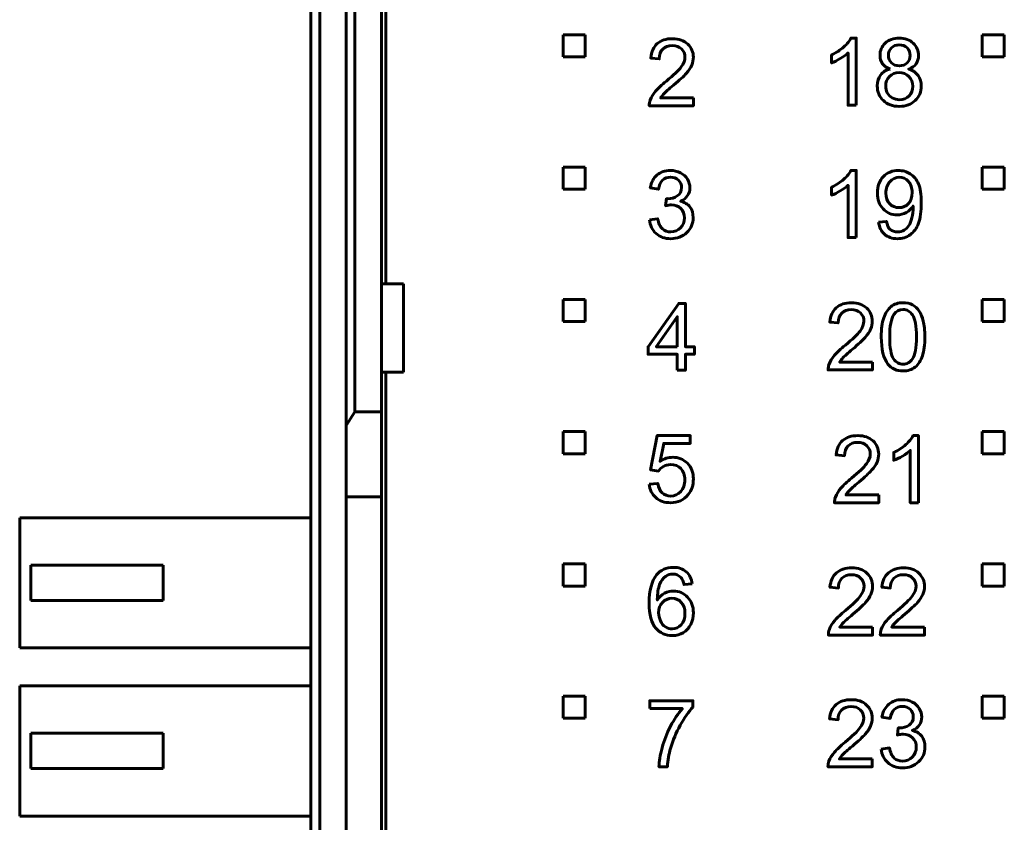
# Model space of a CAD drawing. Header units: millimetres. Extents: x -13 to 39, y -19 to 89.
# Tile 9 of 18: x -13 to 9, y 37 to 55. Entities that reach past the tile are written whole.
import ezdxf

# ---------------------------------------------------------------- set-up
doc = ezdxf.new("R2010")
doc.units = ezdxf.units.MM
doc.linetypes.add('K5LT32793', pattern=[0])

msp = doc.modelspace()

# ---------------------------------------------------------------- linework, layer by layer
at = {"color": 150, "linetype": 'K5LT32793', "lineweight": 60, "true_color": 0x0080ff}
for p, q in [((-4.561, 71.638), (-4.561, 49.238)), ((-5.261, 46.338), (-5.261, 66.558)), ((-4.661, 49.238), (-4.661, 66.558)), ((-5.461, 66.302), (-5.461, 46.03)), ((-6.261, 61.118), (-6.261, 8.557)), ((-6.061, 8.557), (-6.061, 61.118)), ((-0.541, 54.888), (-0.041, 54.888)), ((-0.541, 54.388), (-0.541, 54.888)), ((-0.041, 54.888), (-0.041, 54.388)), ((8.959, 54.888), (9.459, 54.888)), ((8.959, 54.388), (8.959, 54.888)), ((9.459, 54.888), (9.459, 54.388)), ((-0.041, 54.388), (-0.541, 54.388)), ((9.459, 54.388), (8.959, 54.388)), ((-0.541, 51.388), (-0.541, 51.888)), ((-0.541, 51.888), (-0.041, 51.888)), ((-0.041, 51.888), (-0.041, 51.388)), ((8.959, 51.388), (8.959, 51.888)), ((8.959, 51.888), (9.459, 51.888)), ((9.459, 51.888), (9.459, 51.388)), ((-0.041, 51.388), (-0.541, 51.388)), ((9.459, 51.388), (8.959, 51.388)), ((-4.661, 47.238), (-4.661, 49.238)), ((-4.161, 49.238), (-4.661, 49.238)), ((-4.161, 47.238), (-4.161, 49.238)), ((-0.541, 48.388), (-0.541, 48.888)), ((-0.541, 48.888), (-0.041, 48.888)), ((-0.041, 48.888), (-0.041, 48.388)), ((8.959, 48.388), (8.959, 48.888)), ((8.959, 48.888), (9.459, 48.888)), ((9.459, 48.888), (9.459, 48.388)), ((-0.041, 48.388), (-0.541, 48.388)), ((9.459, 48.388), (8.959, 48.388)), ((-4.661, 47.238), (-4.661, 46.338)), ((-4.661, 47.238), (-4.161, 47.238)), ((-4.561, 22.438), (-4.561, 47.238)), ((-5.461, 46.03), (-5.261, 46.338)), ((-5.261, 46.338), (-4.661, 46.338)), ((-4.661, 46.338), (-4.661, 44.413)), ((-5.461, 44.413), (-5.461, 46.03)), ((-0.541, 45.888), (-0.041, 45.888)), ((-0.541, 45.388), (-0.541, 45.888)), ((-0.041, 45.888), (-0.041, 45.388)), ((8.959, 45.888), (9.459, 45.888)), ((8.959, 45.388), (8.959, 45.888)), ((9.459, 45.888), (9.459, 45.388)), ((-0.041, 45.388), (-0.541, 45.388)), ((9.459, 45.388), (8.959, 45.388)), ((-5.461, 44.413), (-4.661, 44.413)), ((-5.461, 25.262), (-5.461, 44.413)), ((-4.661, 44.413), (-4.661, 25.262)), ((-6.261, 43.933), (-12.861, 43.933)), ((-12.861, 43.933), (-12.861, 40.983)), ((-12.611, 42.058), (-12.611, 42.858)), ((-9.611, 42.858), (-12.611, 42.858)), ((-9.611, 42.058), (-9.611, 42.858)), ((-0.541, 42.888), (-0.041, 42.888)), ((-0.541, 42.388), (-0.541, 42.888)), ((-0.041, 42.888), (-0.041, 42.388)), ((8.959, 42.888), (9.459, 42.888)), ((8.959, 42.388), (8.959, 42.888)), ((9.459, 42.888), (9.459, 42.388)), ((-0.041, 42.388), (-0.541, 42.388)), ((9.459, 42.388), (8.959, 42.388)), ((-12.611, 42.058), (-9.611, 42.058)), ((-12.861, 40.983), (-6.261, 40.983)), ((-6.261, 40.123), (-12.861, 40.123)), ((-12.861, 40.123), (-12.861, 37.173)), ((-0.541, 39.888), (-0.041, 39.888)), ((-0.541, 39.388), (-0.541, 39.888)), ((-0.041, 39.888), (-0.041, 39.388)), ((8.959, 39.888), (9.459, 39.888)), ((8.959, 39.388), (8.959, 39.888)), ((9.459, 39.888), (9.459, 39.388)), ((-0.041, 39.388), (-0.541, 39.388)), ((9.459, 39.388), (8.959, 39.388)), ((-9.611, 39.048), (-12.611, 39.048)), ((-12.611, 38.248), (-12.611, 39.048)), ((-9.611, 38.248), (-9.611, 39.048)), ((-12.611, 38.248), (-9.611, 38.248)), ((-12.861, 37.173), (-6.261, 37.173))]:
    msp.add_line(p, q, dxfattribs=at)
for points, knots in [([(2.412, 53.454), (2.412, 53.454), (2.412, 53.277), (2.412, 53.277), (1.409, 53.277), (1.409, 53.277), (1.407, 53.321), (1.415, 53.364), (1.431, 53.406), (1.456, 53.474), (1.498, 53.542), (1.611, 53.674), (1.692, 53.75), (1.798, 53.836), (1.962, 53.971), (2.073, 54.078), (2.132, 54.157), (2.19, 54.236), (2.22, 54.311), (2.22, 54.382), (2.22, 54.455), (2.193, 54.517), (2.14, 54.568), (2.087, 54.619), (2.018, 54.644), (1.933, 54.644), (1.843, 54.644), (1.771, 54.617), (1.717, 54.564), (1.663, 54.51), (1.636, 54.436), (1.635, 54.341), (1.635, 54.341), (1.445, 54.36), (1.445, 54.36), (1.458, 54.503), (1.507, 54.612), (1.593, 54.686), (1.678, 54.761), (1.793, 54.799), (1.937, 54.799), (2.083, 54.799), (2.198, 54.758), (2.283, 54.678), (2.368, 54.597), (2.41, 54.497), (2.41, 54.377), (2.41, 54.317), (2.398, 54.257), (2.373, 54.198), (2.348, 54.14), (2.307, 54.078), (2.249, 54.013), (2.191, 53.948), (2.096, 53.859), (1.962, 53.746), (1.851, 53.652), (1.779, 53.589), (1.747, 53.555), (1.715, 53.522), (1.689, 53.488), (1.668, 53.454), (1.668, 53.454), (2.412, 53.454), (2.412, 53.454)], [0, 0, 0, 0, 0.045455, 0.045455, 0.090909, 0.090909, 0.090909, 0.136364, 0.136364, 0.136364, 0.181818, 0.181818, 0.227273, 0.227273, 0.227273, 0.272727, 0.272727, 0.272727, 0.318182, 0.318182, 0.318182, 0.363636, 0.363636, 0.363636, 0.409091, 0.409091, 0.409091, 0.454545, 0.454545, 0.454545, 0.5, 0.5, 0.5, 0.545455, 0.545455, 0.545455, 0.590909, 0.590909, 0.590909, 0.636364, 0.636364, 0.636364, 0.681818, 0.681818, 0.681818, 0.727273, 0.727273, 0.727273, 0.772727, 0.772727, 0.772727, 0.818182, 0.818182, 0.818182, 0.863636, 0.863636, 0.863636, 0.909091, 0.909091, 0.909091, 0.954545, 0.954545, 0.954545, 1, 1, 1, 1]), ([(6.103, 53.289), (6.103, 53.289), (5.917, 53.289), (5.917, 53.289), (5.917, 54.475), (5.917, 54.475), (5.872, 54.432), (5.813, 54.39), (5.74, 54.347), (5.668, 54.304), (5.602, 54.272), (5.544, 54.251), (5.544, 54.251), (5.544, 54.431), (5.544, 54.431), (5.648, 54.48), (5.739, 54.539), (5.817, 54.609), (5.895, 54.678), (5.95, 54.746), (5.983, 54.811), (5.983, 54.811), (6.103, 54.811), (6.103, 54.811), (6.103, 53.289), (6.103, 53.289)], [0, 0, 0, 0, 0.111111, 0.111111, 0.222222, 0.222222, 0.222222, 0.333333, 0.333333, 0.333333, 0.444444, 0.444444, 0.444444, 0.555556, 0.555556, 0.555556, 0.666667, 0.666667, 0.666667, 0.777778, 0.777778, 0.777778, 0.888889, 0.888889, 1, 1, 1, 1]), ([(6.868, 54.111), (6.791, 54.139), (6.734, 54.18), (6.697, 54.232), (6.66, 54.285), (6.641, 54.347), (6.641, 54.42), (6.641, 54.531), (6.68, 54.623), (6.759, 54.698), (6.839, 54.774), (6.944, 54.811), (7.075, 54.811), (7.207, 54.811), (7.314, 54.773), (7.394, 54.696), (7.475, 54.619), (7.515, 54.526), (7.515, 54.415), (7.515, 54.345), (7.497, 54.283), (7.46, 54.232), (7.423, 54.179), (7.368, 54.139), (7.292, 54.111), (7.385, 54.081), (7.455, 54.032), (7.504, 53.964), (7.552, 53.897), (7.576, 53.816), (7.576, 53.723), (7.576, 53.593), (7.531, 53.484), (7.439, 53.396), (7.347, 53.308), (7.227, 53.264), (7.078, 53.264), (6.929, 53.264), (6.808, 53.308), (6.717, 53.397), (6.625, 53.485), (6.579, 53.596), (6.579, 53.728), (6.579, 53.826), (6.604, 53.909), (6.655, 53.975), (6.705, 54.042), (6.776, 54.087), (6.868, 54.111)], [0, 0, 0, 0, 0.0625, 0.0625, 0.0625, 0.125, 0.125, 0.125, 0.1875, 0.1875, 0.1875, 0.25, 0.25, 0.25, 0.3125, 0.3125, 0.3125, 0.375, 0.375, 0.375, 0.4375, 0.4375, 0.4375, 0.5, 0.5, 0.5, 0.5625, 0.5625, 0.5625, 0.625, 0.625, 0.625, 0.6875, 0.6875, 0.6875, 0.75, 0.75, 0.75, 0.8125, 0.8125, 0.8125, 0.875, 0.875, 0.875, 0.9375, 0.9375, 0.9375, 1, 1, 1, 1]), ([(6.831, 54.427), (6.831, 54.355), (6.854, 54.297), (6.9, 54.251), (6.946, 54.206), (7.006, 54.183), (7.08, 54.183), (7.152, 54.183), (7.211, 54.205), (7.256, 54.25), (7.302, 54.295), (7.325, 54.351), (7.325, 54.416), (7.325, 54.485), (7.301, 54.542), (7.254, 54.589), (7.208, 54.636), (7.149, 54.659), (7.078, 54.659), (7.006, 54.659), (6.947, 54.636), (6.901, 54.59), (6.855, 54.545), (6.831, 54.491), (6.831, 54.427)], [0, 0, 0, 0, 0.125, 0.125, 0.125, 0.25, 0.25, 0.25, 0.375, 0.375, 0.375, 0.5, 0.5, 0.5, 0.625, 0.625, 0.625, 0.75, 0.75, 0.75, 0.875, 0.875, 0.875, 1, 1, 1, 1]), ([(6.77, 53.726), (6.77, 53.673), (6.782, 53.622), (6.807, 53.572), (6.832, 53.523), (6.869, 53.484), (6.919, 53.457), (6.969, 53.43), (7.023, 53.416), (7.079, 53.416), (7.169, 53.416), (7.242, 53.445), (7.3, 53.502), (7.357, 53.559), (7.386, 53.632), (7.386, 53.72), (7.386, 53.81), (7.356, 53.884), (7.297, 53.942), (7.238, 54.001), (7.163, 54.03), (7.073, 54.03), (6.985, 54.03), (6.913, 54.001), (6.856, 53.943), (6.799, 53.886), (6.77, 53.813), (6.77, 53.726)], [0, 0, 0, 0, 0.111111, 0.111111, 0.111111, 0.222222, 0.222222, 0.222222, 0.333333, 0.333333, 0.333333, 0.444444, 0.444444, 0.444444, 0.555556, 0.555556, 0.555556, 0.666667, 0.666667, 0.666667, 0.777778, 0.777778, 0.777778, 0.888889, 0.888889, 0.888889, 1, 1, 1, 1]), ([(1.413, 50.692), (1.413, 50.692), (1.6, 50.717), (1.6, 50.717), (1.621, 50.611), (1.657, 50.535), (1.708, 50.488), (1.76, 50.442), (1.822, 50.418), (1.897, 50.418), (1.985, 50.418), (2.059, 50.449), (2.119, 50.509), (2.179, 50.57), (2.209, 50.645), (2.209, 50.735), (2.209, 50.82), (2.181, 50.891), (2.125, 50.947), (2.07, 51.002), (1.999, 51.03), (1.912, 51.03), (1.877, 51.03), (1.833, 51.023), (1.781, 51.009), (1.781, 51.009), (1.802, 51.172), (1.802, 51.172), (1.814, 51.171), (1.824, 51.17), (1.831, 51.17), (1.911, 51.17), (1.982, 51.191), (2.046, 51.232), (2.11, 51.273), (2.142, 51.337), (2.142, 51.422), (2.142, 51.491), (2.118, 51.547), (2.072, 51.592), (2.026, 51.637), (1.966, 51.659), (1.893, 51.659), (1.821, 51.659), (1.76, 51.636), (1.712, 51.59), (1.664, 51.544), (1.633, 51.475), (1.619, 51.384), (1.619, 51.384), (1.433, 51.418), (1.433, 51.418), (1.455, 51.542), (1.507, 51.639), (1.588, 51.708), (1.668, 51.777), (1.769, 51.811), (1.889, 51.811), (1.971, 51.811), (2.047, 51.794), (2.117, 51.758), (2.187, 51.723), (2.24, 51.674), (2.277, 51.613), (2.314, 51.552), (2.332, 51.487), (2.332, 51.418), (2.332, 51.353), (2.314, 51.294), (2.28, 51.24), (2.244, 51.186), (2.192, 51.144), (2.123, 51.112), (2.213, 51.092), (2.282, 51.049), (2.332, 50.983), (2.381, 50.918), (2.406, 50.837), (2.406, 50.739), (2.406, 50.607), (2.358, 50.494), (2.262, 50.402), (2.165, 50.31), (2.043, 50.264), (1.895, 50.264), (1.762, 50.264), (1.652, 50.304), (1.564, 50.383), (1.476, 50.463), (1.426, 50.565), (1.413, 50.692)], [0, 0, 0, 0, 0.033333, 0.033333, 0.033333, 0.066667, 0.066667, 0.066667, 0.1, 0.1, 0.1, 0.133333, 0.133333, 0.133333, 0.166667, 0.166667, 0.166667, 0.2, 0.2, 0.2, 0.233333, 0.233333, 0.233333, 0.266667, 0.266667, 0.266667, 0.3, 0.3, 0.3, 0.333333, 0.333333, 0.333333, 0.366667, 0.366667, 0.366667, 0.4, 0.4, 0.4, 0.433333, 0.433333, 0.433333, 0.466667, 0.466667, 0.466667, 0.5, 0.5, 0.5, 0.533333, 0.533333, 0.533333, 0.566667, 0.566667, 0.566667, 0.6, 0.6, 0.6, 0.633333, 0.633333, 0.633333, 0.666667, 0.666667, 0.666667, 0.7, 0.7, 0.7, 0.733333, 0.733333, 0.733333, 0.766667, 0.766667, 0.766667, 0.8, 0.8, 0.8, 0.833333, 0.833333, 0.833333, 0.866667, 0.866667, 0.866667, 0.9, 0.9, 0.9, 0.933333, 0.933333, 0.933333, 0.966667, 0.966667, 0.966667, 1, 1, 1, 1]), ([(6.103, 50.289), (6.103, 50.289), (5.917, 50.289), (5.917, 50.289), (5.917, 51.476), (5.917, 51.476), (5.872, 51.432), (5.813, 51.39), (5.74, 51.347), (5.668, 51.304), (5.602, 51.272), (5.544, 51.251), (5.544, 51.251), (5.544, 51.431), (5.544, 51.431), (5.648, 51.48), (5.739, 51.539), (5.817, 51.609), (5.895, 51.678), (5.95, 51.746), (5.983, 51.811), (5.983, 51.811), (6.103, 51.811), (6.103, 51.811), (6.103, 50.289), (6.103, 50.289)], [0, 0, 0, 0, 0.111111, 0.111111, 0.222222, 0.222222, 0.222222, 0.333333, 0.333333, 0.333333, 0.444444, 0.444444, 0.444444, 0.555556, 0.555556, 0.555556, 0.666667, 0.666667, 0.666667, 0.777778, 0.777778, 0.777778, 0.888889, 0.888889, 1, 1, 1, 1]), ([(6.609, 50.641), (6.609, 50.641), (6.787, 50.656), (6.787, 50.656), (6.802, 50.572), (6.831, 50.511), (6.916, 50.436), (6.971, 50.416), (7.038, 50.416), (7.095, 50.416), (7.145, 50.43), (7.189, 50.456), (7.232, 50.482), (7.267, 50.517), (7.295, 50.561), (7.322, 50.605), (7.345, 50.664), (7.382, 50.813), (7.391, 50.889), (7.391, 50.966), (7.391, 50.974), (7.391, 50.987), (7.39, 51.003), (7.353, 50.944), (7.302, 50.896), (7.238, 50.859), (7.174, 50.822), (7.104, 50.804), (7.029, 50.804), (6.904, 50.804), (6.798, 50.849), (6.711, 50.94), (6.625, 51.031), (6.582, 51.151), (6.582, 51.3), (6.582, 51.454), (6.627, 51.577), (6.717, 51.671), (6.808, 51.764), (6.921, 51.811), (7.057, 51.811), (7.156, 51.811), (7.245, 51.785), (7.327, 51.732), (7.409, 51.679), (7.471, 51.603), (7.513, 51.505), (7.555, 51.407), (7.576, 51.265), (7.576, 51.079), (7.576, 50.885), (7.556, 50.731), (7.514, 50.616), (7.472, 50.501), (7.409, 50.414), (7.326, 50.354), (7.243, 50.294), (7.146, 50.264), (7.035, 50.264), (6.916, 50.264), (6.819, 50.297), (6.744, 50.363), (6.669, 50.429), (6.624, 50.522), (6.609, 50.641)], [0, 0, 0, 0, 0.045455, 0.045455, 0.045455, 0.090909, 0.090909, 0.136364, 0.136364, 0.136364, 0.181818, 0.181818, 0.181818, 0.227273, 0.227273, 0.227273, 0.272727, 0.272727, 0.318182, 0.318182, 0.318182, 0.363636, 0.363636, 0.363636, 0.409091, 0.409091, 0.409091, 0.454545, 0.454545, 0.454545, 0.5, 0.5, 0.5, 0.545455, 0.545455, 0.545455, 0.590909, 0.590909, 0.590909, 0.636364, 0.636364, 0.636364, 0.681818, 0.681818, 0.681818, 0.727273, 0.727273, 0.727273, 0.772727, 0.772727, 0.772727, 0.818182, 0.818182, 0.818182, 0.863636, 0.863636, 0.863636, 0.909091, 0.909091, 0.909091, 0.954545, 0.954545, 0.954545, 1, 1, 1, 1]), ([(7.369, 51.309), (7.369, 51.416), (7.341, 51.501), (7.284, 51.563), (7.228, 51.625), (7.16, 51.657), (7.079, 51.657), (6.996, 51.657), (6.924, 51.623), (6.863, 51.556), (6.802, 51.489), (6.772, 51.401), (6.772, 51.294), (6.772, 51.198), (6.801, 51.119), (6.858, 51.059), (6.916, 50.999), (6.988, 50.969), (7.074, 50.969), (7.16, 50.969), (7.231, 50.999), (7.286, 51.059), (7.341, 51.119), (7.369, 51.203), (7.369, 51.309)], [0, 0, 0, 0, 0.125, 0.125, 0.125, 0.25, 0.25, 0.25, 0.375, 0.375, 0.375, 0.5, 0.5, 0.5, 0.625, 0.625, 0.625, 0.75, 0.75, 0.75, 0.875, 0.875, 0.875, 1, 1, 1, 1]), ([(2.043, 47.28), (2.043, 47.28), (2.043, 47.642), (2.043, 47.642), (1.385, 47.642), (1.385, 47.642), (1.385, 47.813), (1.385, 47.813), (2.077, 48.795), (2.077, 48.795), (2.229, 48.795), (2.229, 48.795), (2.229, 47.813), (2.229, 47.813), (2.435, 47.813), (2.435, 47.813), (2.435, 47.642), (2.435, 47.642), (2.229, 47.642), (2.229, 47.642), (2.229, 47.28), (2.229, 47.28), (2.043, 47.28), (2.043, 47.28)], [0, 0, 0, 0, 0.090909, 0.090909, 0.181818, 0.181818, 0.272727, 0.272727, 0.363636, 0.363636, 0.454545, 0.454545, 0.545455, 0.545455, 0.636364, 0.636364, 0.727273, 0.727273, 0.818182, 0.818182, 0.909091, 0.909091, 1, 1, 1, 1]), ([(6.469, 47.467), (6.469, 47.467), (6.469, 47.289), (6.469, 47.289), (5.465, 47.289), (5.465, 47.289), (5.464, 47.334), (5.471, 47.377), (5.487, 47.419), (5.513, 47.487), (5.554, 47.554), (5.668, 47.686), (5.749, 47.763), (5.855, 47.849), (6.019, 47.984), (6.13, 48.091), (6.188, 48.17), (6.247, 48.249), (6.276, 48.324), (6.276, 48.394), (6.276, 48.468), (6.25, 48.53), (6.197, 48.581), (6.144, 48.631), (6.075, 48.657), (5.99, 48.657), (5.9, 48.657), (5.828, 48.63), (5.774, 48.576), (5.72, 48.523), (5.693, 48.449), (5.692, 48.354), (5.692, 48.354), (5.501, 48.373), (5.501, 48.373), (5.514, 48.516), (5.564, 48.624), (5.649, 48.699), (5.735, 48.774), (5.85, 48.811), (5.994, 48.811), (6.139, 48.811), (6.255, 48.771), (6.339, 48.69), (6.424, 48.61), (6.467, 48.509), (6.467, 48.39), (6.467, 48.329), (6.454, 48.27), (6.429, 48.211), (6.405, 48.152), (6.363, 48.091), (6.306, 48.026), (6.248, 47.961), (6.152, 47.872), (6.019, 47.759), (5.907, 47.665), (5.835, 47.602), (5.803, 47.568), (5.772, 47.535), (5.746, 47.501), (5.725, 47.467), (5.725, 47.467), (6.469, 47.467), (6.469, 47.467)], [0, 0, 0, 0, 0.045455, 0.045455, 0.090909, 0.090909, 0.090909, 0.136364, 0.136364, 0.136364, 0.181818, 0.181818, 0.227273, 0.227273, 0.227273, 0.272727, 0.272727, 0.272727, 0.318182, 0.318182, 0.318182, 0.363636, 0.363636, 0.363636, 0.409091, 0.409091, 0.409091, 0.454545, 0.454545, 0.454545, 0.5, 0.5, 0.5, 0.545455, 0.545455, 0.545455, 0.590909, 0.590909, 0.590909, 0.636364, 0.636364, 0.636364, 0.681818, 0.681818, 0.681818, 0.727273, 0.727273, 0.727273, 0.772727, 0.772727, 0.772727, 0.818182, 0.818182, 0.818182, 0.863636, 0.863636, 0.863636, 0.909091, 0.909091, 0.909091, 0.954545, 0.954545, 0.954545, 1, 1, 1, 1]), ([(6.67, 48.037), (6.67, 48.216), (6.688, 48.361), (6.725, 48.47), (6.762, 48.58), (6.817, 48.664), (6.89, 48.723), (6.962, 48.782), (7.053, 48.811), (7.163, 48.811), (7.244, 48.811), (7.316, 48.795), (7.377, 48.762), (7.439, 48.73), (7.49, 48.682), (7.529, 48.621), (7.569, 48.559), (7.6, 48.484), (7.622, 48.395), (7.645, 48.307), (7.657, 48.187), (7.657, 48.037), (7.657, 47.86), (7.638, 47.716), (7.602, 47.606), (7.566, 47.497), (7.511, 47.412), (7.438, 47.353), (7.366, 47.294), (7.274, 47.264), (7.163, 47.264), (7.018, 47.264), (6.903, 47.316), (6.82, 47.42), (6.72, 47.547), (6.67, 47.753), (6.67, 48.037)], [0, 0, 0, 0, 0.083333, 0.083333, 0.083333, 0.166667, 0.166667, 0.166667, 0.25, 0.25, 0.25, 0.333333, 0.333333, 0.333333, 0.416667, 0.416667, 0.416667, 0.5, 0.5, 0.5, 0.583333, 0.583333, 0.583333, 0.666667, 0.666667, 0.666667, 0.75, 0.75, 0.75, 0.833333, 0.833333, 0.833333, 0.916667, 0.916667, 0.916667, 1, 1, 1, 1]), ([(2.043, 47.813), (2.043, 47.813), (2.043, 48.495), (2.043, 48.495), (1.568, 47.813), (1.568, 47.813), (2.043, 47.813), (2.043, 47.813)], [0, 0, 0, 0, 0.333333, 0.333333, 0.666667, 0.666667, 1, 1, 1, 1]), ([(6.861, 48.037), (6.861, 47.787), (6.89, 47.621), (6.948, 47.54), (7.006, 47.457), (7.078, 47.416), (7.249, 47.416), (7.321, 47.458), (7.379, 47.54), (7.437, 47.622), (7.466, 47.788), (7.466, 48.037), (7.466, 48.286), (7.437, 48.452), (7.379, 48.534), (7.321, 48.616), (7.248, 48.657), (7.161, 48.657), (7.076, 48.657), (7.007, 48.621), (6.956, 48.548), (6.892, 48.456), (6.861, 48.285), (6.861, 48.037)], [0, 0, 0, 0, 0.125, 0.125, 0.125, 0.25, 0.25, 0.375, 0.375, 0.375, 0.5, 0.5, 0.5, 0.625, 0.625, 0.625, 0.75, 0.75, 0.75, 0.875, 0.875, 0.875, 1, 1, 1, 1]), ([(1.408, 44.7), (1.408, 44.7), (1.603, 44.715), (1.603, 44.715), (1.617, 44.62), (1.651, 44.549), (1.703, 44.501), (1.755, 44.453), (1.819, 44.429), (1.894, 44.429), (1.985, 44.429), (2.061, 44.463), (2.123, 44.53), (2.184, 44.598), (2.215, 44.688), (2.215, 44.799), (2.215, 44.905), (2.185, 44.989), (2.126, 45.05), (2.068, 45.112), (1.99, 45.142), (1.893, 45.142), (1.832, 45.142), (1.778, 45.129), (1.73, 45.101), (1.683, 45.074), (1.645, 45.038), (1.618, 44.994), (1.618, 44.994), (1.442, 45.02), (1.442, 45.02), (1.588, 45.799), (1.588, 45.799), (2.339, 45.799), (2.339, 45.799), (2.339, 45.621), (2.339, 45.621), (1.737, 45.621), (1.737, 45.621), (1.656, 45.212), (1.656, 45.212), (1.746, 45.276), (1.842, 45.307), (1.941, 45.307), (2.073, 45.307), (2.185, 45.262), (2.275, 45.17), (2.366, 45.078), (2.411, 44.96), (2.411, 44.816), (2.411, 44.679), (2.372, 44.561), (2.292, 44.461), (2.195, 44.338), (2.062, 44.277), (1.894, 44.277), (1.757, 44.277), (1.645, 44.315), (1.557, 44.393), (1.47, 44.47), (1.42, 44.572), (1.408, 44.7)], [0, 0, 0, 0, 0.045455, 0.045455, 0.045455, 0.090909, 0.090909, 0.090909, 0.136364, 0.136364, 0.136364, 0.181818, 0.181818, 0.181818, 0.227273, 0.227273, 0.227273, 0.272727, 0.272727, 0.272727, 0.318182, 0.318182, 0.318182, 0.363636, 0.363636, 0.363636, 0.409091, 0.409091, 0.409091, 0.454545, 0.454545, 0.5, 0.5, 0.545455, 0.545455, 0.590909, 0.590909, 0.636364, 0.636364, 0.681818, 0.681818, 0.681818, 0.727273, 0.727273, 0.727273, 0.772727, 0.772727, 0.772727, 0.818182, 0.818182, 0.818182, 0.863636, 0.863636, 0.863636, 0.909091, 0.909091, 0.909091, 0.954545, 0.954545, 0.954545, 1, 1, 1, 1]), ([(6.613, 44.455), (6.613, 44.455), (6.613, 44.277), (6.613, 44.277), (5.609, 44.277), (5.609, 44.277), (5.608, 44.322), (5.615, 44.365), (5.631, 44.406), (5.657, 44.474), (5.698, 44.542), (5.812, 44.674), (5.893, 44.75), (5.998, 44.836), (6.162, 44.971), (6.274, 45.078), (6.332, 45.157), (6.391, 45.236), (6.42, 45.311), (6.42, 45.382), (6.42, 45.455), (6.394, 45.517), (6.341, 45.568), (6.288, 45.619), (6.219, 45.644), (6.134, 45.644), (6.044, 45.644), (5.972, 45.617), (5.918, 45.564), (5.864, 45.51), (5.837, 45.436), (5.836, 45.341), (5.836, 45.341), (5.645, 45.361), (5.645, 45.361), (5.658, 45.503), (5.708, 45.612), (5.793, 45.686), (5.879, 45.761), (5.994, 45.799), (6.138, 45.799), (6.283, 45.799), (6.399, 45.758), (6.483, 45.678), (6.568, 45.597), (6.611, 45.497), (6.611, 45.377), (6.611, 45.317), (6.598, 45.257), (6.573, 45.199), (6.548, 45.14), (6.507, 45.078), (6.45, 45.013), (6.392, 44.948), (6.296, 44.859), (6.163, 44.746), (6.051, 44.652), (5.979, 44.589), (5.947, 44.555), (5.916, 44.522), (5.889, 44.488), (5.869, 44.455), (5.869, 44.455), (6.613, 44.455), (6.613, 44.455)], [0, 0, 0, 0, 0.045455, 0.045455, 0.090909, 0.090909, 0.090909, 0.136364, 0.136364, 0.136364, 0.181818, 0.181818, 0.227273, 0.227273, 0.227273, 0.272727, 0.272727, 0.272727, 0.318182, 0.318182, 0.318182, 0.363636, 0.363636, 0.363636, 0.409091, 0.409091, 0.409091, 0.454545, 0.454545, 0.454545, 0.5, 0.5, 0.5, 0.545455, 0.545455, 0.545455, 0.590909, 0.590909, 0.590909, 0.636364, 0.636364, 0.636364, 0.681818, 0.681818, 0.681818, 0.727273, 0.727273, 0.727273, 0.772727, 0.772727, 0.772727, 0.818182, 0.818182, 0.818182, 0.863636, 0.863636, 0.863636, 0.909091, 0.909091, 0.909091, 0.954545, 0.954545, 0.954545, 1, 1, 1, 1]), ([(7.513, 44.277), (7.513, 44.277), (7.326, 44.277), (7.326, 44.277), (7.326, 45.463), (7.326, 45.463), (7.281, 45.42), (7.223, 45.377), (7.15, 45.334), (7.077, 45.292), (7.012, 45.26), (6.954, 45.238), (6.954, 45.238), (6.954, 45.418), (6.954, 45.418), (7.058, 45.467), (7.149, 45.526), (7.227, 45.596), (7.305, 45.666), (7.36, 45.733), (7.393, 45.799), (7.393, 45.799), (7.513, 45.799), (7.513, 45.799), (7.513, 44.277), (7.513, 44.277)], [0, 0, 0, 0, 0.111111, 0.111111, 0.222222, 0.222222, 0.222222, 0.333333, 0.333333, 0.333333, 0.444444, 0.444444, 0.444444, 0.555556, 0.555556, 0.555556, 0.666667, 0.666667, 0.666667, 0.777778, 0.777778, 0.777778, 0.888889, 0.888889, 1, 1, 1, 1]), ([(2.385, 42.434), (2.385, 42.434), (2.201, 42.42), (2.201, 42.42), (2.184, 42.493), (2.161, 42.546), (2.13, 42.579), (2.079, 42.632), (2.017, 42.659), (1.943, 42.659), (1.883, 42.659), (1.83, 42.642), (1.785, 42.609), (1.726, 42.566), (1.68, 42.504), (1.646, 42.422), (1.612, 42.34), (1.595, 42.224), (1.593, 42.072), (1.638, 42.14), (1.693, 42.191), (1.758, 42.224), (1.823, 42.257), (1.891, 42.274), (1.962, 42.274), (2.086, 42.274), (2.192, 42.228), (2.28, 42.136), (2.367, 42.045), (2.41, 41.927), (2.41, 41.782), (2.41, 41.687), (2.39, 41.599), (2.349, 41.517), (2.308, 41.435), (2.252, 41.373), (2.18, 41.329), (2.108, 41.286), (2.027, 41.264), (1.936, 41.264), (1.781, 41.264), (1.654, 41.321), (1.556, 41.435), (1.458, 41.549), (1.409, 41.737), (1.409, 41.999), (1.409, 42.292), (1.464, 42.505), (1.572, 42.638), (1.666, 42.753), (1.794, 42.811), (1.954, 42.811), (2.073, 42.811), (2.172, 42.778), (2.324, 42.644), (2.37, 42.552), (2.385, 42.434)], [0, 0, 0, 0, 0.052632, 0.052632, 0.052632, 0.105263, 0.105263, 0.105263, 0.157895, 0.157895, 0.157895, 0.210526, 0.210526, 0.210526, 0.263158, 0.263158, 0.263158, 0.315789, 0.315789, 0.315789, 0.368421, 0.368421, 0.368421, 0.421053, 0.421053, 0.421053, 0.473684, 0.473684, 0.473684, 0.526316, 0.526316, 0.526316, 0.578947, 0.578947, 0.578947, 0.631579, 0.631579, 0.631579, 0.684211, 0.684211, 0.684211, 0.736842, 0.736842, 0.736842, 0.789474, 0.789474, 0.789474, 0.842105, 0.842105, 0.842105, 0.894737, 0.894737, 0.894737, 0.947368, 0.947368, 1, 1, 1, 1]), ([(6.474, 41.455), (6.474, 41.455), (6.474, 41.277), (6.474, 41.277), (5.471, 41.277), (5.471, 41.277), (5.469, 41.322), (5.477, 41.365), (5.493, 41.406), (5.518, 41.474), (5.56, 41.542), (5.673, 41.674), (5.754, 41.75), (5.86, 41.836), (6.024, 41.971), (6.135, 42.078), (6.194, 42.157), (6.252, 42.236), (6.281, 42.311), (6.281, 42.382), (6.281, 42.455), (6.255, 42.517), (6.202, 42.568), (6.149, 42.619), (6.08, 42.644), (5.995, 42.644), (5.905, 42.644), (5.833, 42.617), (5.779, 42.564), (5.725, 42.51), (5.698, 42.436), (5.697, 42.341), (5.697, 42.341), (5.507, 42.361), (5.507, 42.361), (5.52, 42.503), (5.569, 42.612), (5.655, 42.686), (5.74, 42.761), (5.855, 42.799), (5.999, 42.799), (6.145, 42.799), (6.26, 42.758), (6.345, 42.678), (6.43, 42.597), (6.472, 42.497), (6.472, 42.377), (6.472, 42.317), (6.46, 42.257), (6.435, 42.199), (6.41, 42.14), (6.369, 42.078), (6.311, 42.013), (6.253, 41.948), (6.158, 41.859), (6.024, 41.746), (5.912, 41.652), (5.84, 41.589), (5.809, 41.555), (5.777, 41.522), (5.751, 41.488), (5.73, 41.455), (5.73, 41.455), (6.474, 41.455), (6.474, 41.455)], [0, 0, 0, 0, 0.045455, 0.045455, 0.090909, 0.090909, 0.090909, 0.136364, 0.136364, 0.136364, 0.181818, 0.181818, 0.227273, 0.227273, 0.227273, 0.272727, 0.272727, 0.272727, 0.318182, 0.318182, 0.318182, 0.363636, 0.363636, 0.363636, 0.409091, 0.409091, 0.409091, 0.454545, 0.454545, 0.454545, 0.5, 0.5, 0.5, 0.545455, 0.545455, 0.545455, 0.590909, 0.590909, 0.590909, 0.636364, 0.636364, 0.636364, 0.681818, 0.681818, 0.681818, 0.727273, 0.727273, 0.727273, 0.772727, 0.772727, 0.772727, 0.818182, 0.818182, 0.818182, 0.863636, 0.863636, 0.863636, 0.909091, 0.909091, 0.909091, 0.954545, 0.954545, 0.954545, 1, 1, 1, 1]), ([(7.651, 41.455), (7.651, 41.455), (7.651, 41.277), (7.651, 41.277), (6.648, 41.277), (6.648, 41.277), (6.647, 41.322), (6.654, 41.365), (6.67, 41.406), (6.696, 41.474), (6.737, 41.542), (6.85, 41.674), (6.932, 41.75), (7.037, 41.836), (7.201, 41.971), (7.313, 42.078), (7.371, 42.157), (7.429, 42.236), (7.459, 42.311), (7.459, 42.382), (7.459, 42.455), (7.432, 42.517), (7.379, 42.568), (7.326, 42.619), (7.257, 42.644), (7.172, 42.644), (7.082, 42.644), (7.01, 42.617), (6.956, 42.564), (6.902, 42.51), (6.875, 42.436), (6.874, 42.341), (6.874, 42.341), (6.684, 42.361), (6.684, 42.361), (6.697, 42.503), (6.746, 42.612), (6.832, 42.686), (6.917, 42.761), (7.032, 42.799), (7.176, 42.799), (7.322, 42.799), (7.437, 42.758), (7.522, 42.678), (7.607, 42.597), (7.649, 42.497), (7.649, 42.377), (7.649, 42.317), (7.637, 42.257), (7.612, 42.199), (7.587, 42.14), (7.546, 42.078), (7.488, 42.013), (7.43, 41.948), (7.335, 41.859), (7.201, 41.746), (7.09, 41.652), (7.018, 41.589), (6.986, 41.555), (6.954, 41.522), (6.928, 41.488), (6.907, 41.455), (6.907, 41.455), (7.651, 41.455), (7.651, 41.455)], [0, 0, 0, 0, 0.045455, 0.045455, 0.090909, 0.090909, 0.090909, 0.136364, 0.136364, 0.136364, 0.181818, 0.181818, 0.227273, 0.227273, 0.227273, 0.272727, 0.272727, 0.272727, 0.318182, 0.318182, 0.318182, 0.363636, 0.363636, 0.363636, 0.409091, 0.409091, 0.409091, 0.454545, 0.454545, 0.454545, 0.5, 0.5, 0.5, 0.545455, 0.545455, 0.545455, 0.590909, 0.590909, 0.590909, 0.636364, 0.636364, 0.636364, 0.681818, 0.681818, 0.681818, 0.727273, 0.727273, 0.727273, 0.772727, 0.772727, 0.772727, 0.818182, 0.818182, 0.818182, 0.863636, 0.863636, 0.863636, 0.909091, 0.909091, 0.909091, 0.954545, 0.954545, 0.954545, 1, 1, 1, 1]), ([(1.623, 41.78), (1.623, 41.716), (1.637, 41.655), (1.664, 41.596), (1.691, 41.538), (1.729, 41.493), (1.777, 41.463), (1.826, 41.432), (1.878, 41.416), (1.932, 41.416), (2.012, 41.416), (2.079, 41.448), (2.192, 41.575), (2.22, 41.661), (2.22, 41.77), (2.22, 41.875), (2.192, 41.958), (2.081, 42.078), (2.011, 42.109), (1.925, 42.109), (1.841, 42.109), (1.769, 42.078), (1.711, 42.018), (1.652, 41.958), (1.623, 41.878), (1.623, 41.78)], [0, 0, 0, 0, 0.111111, 0.111111, 0.111111, 0.222222, 0.222222, 0.222222, 0.333333, 0.333333, 0.333333, 0.444444, 0.444444, 0.555556, 0.555556, 0.555556, 0.666667, 0.666667, 0.777778, 0.777778, 0.777778, 0.888889, 0.888889, 0.888889, 1, 1, 1, 1]), ([(1.42, 39.608), (1.42, 39.608), (1.42, 39.786), (1.42, 39.786), (2.4, 39.786), (2.4, 39.786), (2.4, 39.642), (2.4, 39.642), (2.303, 39.539), (2.208, 39.403), (2.113, 39.232), (2.018, 39.062), (1.945, 38.887), (1.893, 38.706), (1.856, 38.58), (1.832, 38.44), (1.822, 38.289), (1.822, 38.289), (1.631, 38.289), (1.631, 38.289), (1.634, 38.409), (1.657, 38.553), (1.702, 38.722), (1.746, 38.891), (1.81, 39.054), (1.977, 39.368), (2.066, 39.5), (2.161, 39.608), (2.161, 39.608), (1.42, 39.608), (1.42, 39.608)], [0, 0, 0, 0, 0.090909, 0.090909, 0.181818, 0.181818, 0.272727, 0.272727, 0.272727, 0.363636, 0.363636, 0.363636, 0.454545, 0.454545, 0.454545, 0.545455, 0.545455, 0.545455, 0.636364, 0.636364, 0.636364, 0.727273, 0.727273, 0.727273, 0.818182, 0.818182, 0.909091, 0.909091, 0.909091, 1, 1, 1, 1]), ([(6.466, 38.467), (6.466, 38.467), (6.466, 38.289), (6.466, 38.289), (5.462, 38.289), (5.462, 38.289), (5.461, 38.334), (5.468, 38.377), (5.484, 38.419), (5.51, 38.487), (5.551, 38.554), (5.665, 38.686), (5.746, 38.763), (5.851, 38.849), (6.015, 38.984), (6.127, 39.091), (6.185, 39.17), (6.244, 39.249), (6.273, 39.324), (6.273, 39.394), (6.273, 39.468), (6.246, 39.53), (6.194, 39.581), (6.141, 39.631), (6.071, 39.657), (5.986, 39.657), (5.897, 39.657), (5.825, 39.63), (5.771, 39.576), (5.717, 39.523), (5.689, 39.449), (5.689, 39.354), (5.689, 39.354), (5.498, 39.373), (5.498, 39.373), (5.511, 39.516), (5.561, 39.624), (5.646, 39.699), (5.732, 39.774), (5.846, 39.811), (5.991, 39.811), (6.136, 39.811), (6.251, 39.771), (6.336, 39.69), (6.421, 39.61), (6.463, 39.509), (6.463, 39.39), (6.463, 39.329), (6.451, 39.27), (6.426, 39.211), (6.401, 39.152), (6.36, 39.091), (6.303, 39.026), (6.245, 38.961), (6.149, 38.872), (6.016, 38.759), (5.904, 38.665), (5.832, 38.602), (5.8, 38.568), (5.768, 38.535), (5.742, 38.501), (5.722, 38.467), (5.722, 38.467), (6.466, 38.467), (6.466, 38.467)], [0, 0, 0, 0, 0.045455, 0.045455, 0.090909, 0.090909, 0.090909, 0.136364, 0.136364, 0.136364, 0.181818, 0.181818, 0.227273, 0.227273, 0.227273, 0.272727, 0.272727, 0.272727, 0.318182, 0.318182, 0.318182, 0.363636, 0.363636, 0.363636, 0.409091, 0.409091, 0.409091, 0.454545, 0.454545, 0.454545, 0.5, 0.5, 0.5, 0.545455, 0.545455, 0.545455, 0.590909, 0.590909, 0.590909, 0.636364, 0.636364, 0.636364, 0.681818, 0.681818, 0.681818, 0.727273, 0.727273, 0.727273, 0.772727, 0.772727, 0.772727, 0.818182, 0.818182, 0.818182, 0.863636, 0.863636, 0.863636, 0.909091, 0.909091, 0.909091, 0.954545, 0.954545, 0.954545, 1, 1, 1, 1]), ([(6.667, 38.692), (6.667, 38.692), (6.853, 38.717), (6.853, 38.717), (6.875, 38.611), (6.911, 38.535), (6.962, 38.488), (7.013, 38.442), (7.076, 38.419), (7.15, 38.419), (7.238, 38.419), (7.313, 38.449), (7.373, 38.51), (7.433, 38.57), (7.463, 38.645), (7.463, 38.735), (7.463, 38.82), (7.435, 38.891), (7.379, 38.947), (7.323, 39.002), (7.252, 39.03), (7.166, 39.03), (7.131, 39.03), (7.087, 39.023), (7.034, 39.009), (7.034, 39.009), (7.055, 39.172), (7.055, 39.172), (7.067, 39.171), (7.078, 39.17), (7.085, 39.17), (7.165, 39.17), (7.236, 39.191), (7.3, 39.232), (7.363, 39.273), (7.395, 39.337), (7.395, 39.423), (7.395, 39.491), (7.372, 39.547), (7.326, 39.592), (7.279, 39.637), (7.22, 39.659), (7.147, 39.659), (7.074, 39.659), (7.014, 39.636), (6.965, 39.59), (6.917, 39.544), (6.886, 39.476), (6.872, 39.384), (6.872, 39.384), (6.686, 39.418), (6.686, 39.418), (6.709, 39.543), (6.76, 39.64), (6.841, 39.708), (6.922, 39.777), (7.022, 39.811), (7.142, 39.811), (7.225, 39.811), (7.301, 39.794), (7.37, 39.758), (7.44, 39.723), (7.494, 39.674), (7.53, 39.613), (7.567, 39.552), (7.586, 39.487), (7.586, 39.418), (7.586, 39.353), (7.568, 39.294), (7.533, 39.24), (7.498, 39.187), (7.446, 39.144), (7.377, 39.112), (7.466, 39.092), (7.536, 39.049), (7.586, 38.983), (7.635, 38.918), (7.66, 38.837), (7.66, 38.739), (7.66, 38.607), (7.611, 38.494), (7.515, 38.402), (7.418, 38.31), (7.296, 38.264), (7.149, 38.264), (7.016, 38.264), (6.905, 38.304), (6.818, 38.383), (6.729, 38.463), (6.679, 38.565), (6.667, 38.692)], [0, 0, 0, 0, 0.033333, 0.033333, 0.033333, 0.066667, 0.066667, 0.066667, 0.1, 0.1, 0.1, 0.133333, 0.133333, 0.133333, 0.166667, 0.166667, 0.166667, 0.2, 0.2, 0.2, 0.233333, 0.233333, 0.233333, 0.266667, 0.266667, 0.266667, 0.3, 0.3, 0.3, 0.333333, 0.333333, 0.333333, 0.366667, 0.366667, 0.366667, 0.4, 0.4, 0.4, 0.433333, 0.433333, 0.433333, 0.466667, 0.466667, 0.466667, 0.5, 0.5, 0.5, 0.533333, 0.533333, 0.533333, 0.566667, 0.566667, 0.566667, 0.6, 0.6, 0.6, 0.633333, 0.633333, 0.633333, 0.666667, 0.666667, 0.666667, 0.7, 0.7, 0.7, 0.733333, 0.733333, 0.733333, 0.766667, 0.766667, 0.766667, 0.8, 0.8, 0.8, 0.833333, 0.833333, 0.833333, 0.866667, 0.866667, 0.866667, 0.9, 0.9, 0.9, 0.933333, 0.933333, 0.933333, 0.966667, 0.966667, 0.966667, 1, 1, 1, 1])]:
    msp.add_open_spline(points, degree=3, knots=knots, dxfattribs=at)

doc.saveas('drawing.dxf')
